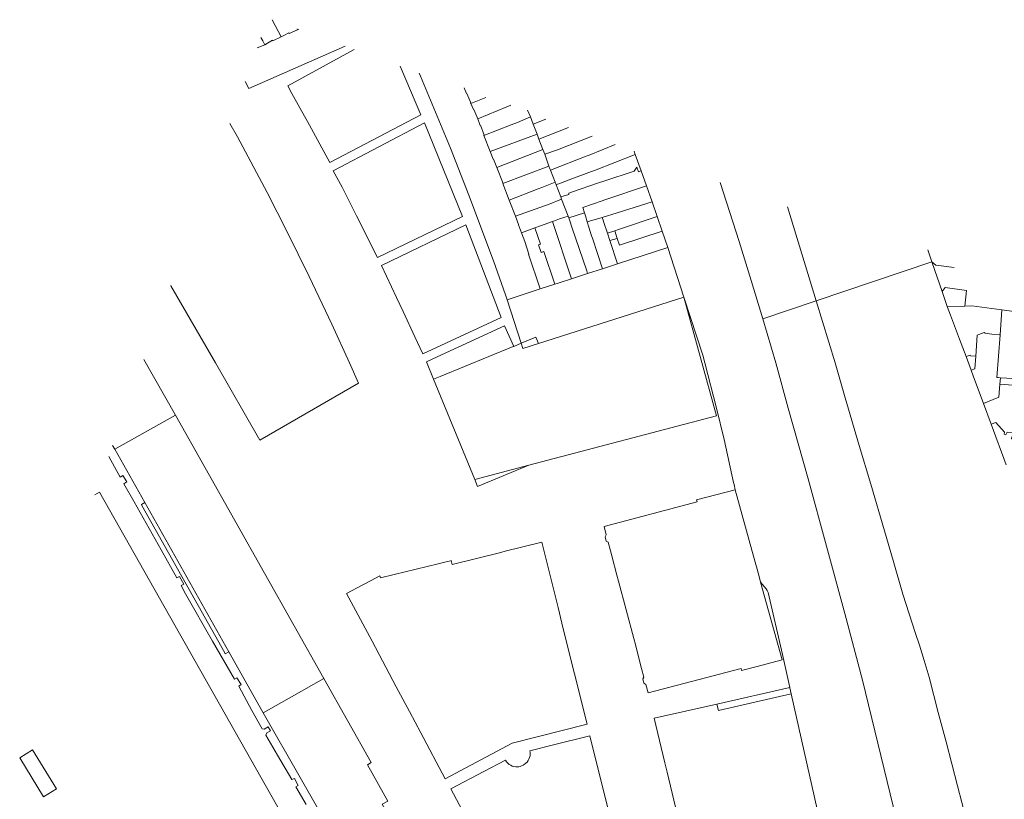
# Model space of a CAD drawing. Header units: metres. Extents: x 135785 to 137489, y 452643 to 455118.
# Tile 39 of 48: x 136448 to 136787, y 454850 to 455118. Entities that reach past the tile are written whole.
import ezdxf

# ---------------------------------------------------------------- set-up
doc = ezdxf.new("R2010")
doc.units = ezdxf.units.M
doc.layers.add('B-RO-KG-GRENS_PERCEEL-G', color=211, linetype='Continuous', lineweight=9)

msp = doc.modelspace()

# ---------------------------------------------------------------- linework, layer by layer
at = {"layer": 'B-RO-KG-GRENS_PERCEEL-G', "flags": 128}
for points in [[(136537.997, 455112.317), (136534.796, 455118.242)], [(136543.63, 455114.743), (136540.722, 455113.455), (136540.625, 455113.677), (136538.856, 455112.833), (136538.9, 455112.739), (136537.997, 455112.317)], [(136543.63, 455114.743), (136543.437, 455115.102)], [(136543.988, 455114.901), (136543.63, 455114.743)], [(136531.625, 455110.903), (136530.987, 455112.059)], [(136531.625, 455110.903), (136532.328, 455109.627)], [(136533.263, 455110.167), (136534.996, 455111.168), (136535.053, 455110.943), (136537.997, 455112.317)], [(136559.956, 455109.099), (136526.873, 455094.495), (136525.5, 455096.959)], [(136532.328, 455109.627), (136529.707, 455108.535)], [(136533.263, 455110.167), (136532.328, 455109.627)], [(136563.151, 455107.938), (136540.22, 455095.48)], [(136586.1, 455085.47), (136578.958, 455102.194)], [(136585.529, 455099.806), (136585.99, 455098.799), (136596.277, 455074.003), (136602.613, 455057.773), (136611.112, 455035.149), (136615.22, 455023.457), (136615.79, 455021.763)], [(136540.22, 455095.48), (136541.683, 455092.849)], [(136600.941, 455094.8), (136601.806, 455092.775), (136601.908, 455092.818), (136603.309, 455089.537), (136603.208, 455089.494), (136603.278, 455089.33)], [(136541.683, 455092.849), (136544.398, 455087.891)], [(136603.278, 455089.33), (136608.482, 455091.466)], [(136544.398, 455087.891), (136546.987, 455083.152)], [(136603.278, 455089.33), (136604.155, 455087.276), (136604.256, 455087.319), (136605.638, 455084.084)], [(136615.721, 455088.17), (136605.638, 455084.084)], [(136615.721, 455088.17), (136617.073, 455088.742)], [(136623.815, 455084.745), (136622.84, 455087.068)], [(136554.71, 455069.017), (136586.1, 455085.47)], [(136607.78, 455078.36), (136607.765, 455078.398), (136607.915, 455078.456), (136606.594, 455081.848), (136606.491, 455081.808), (136605.638, 455084.084)], [(136623.815, 455084.745), (136619.377, 455082.856)], [(136623.815, 455084.745), (136624.766, 455082.242)], [(136624.766, 455082.242), (136629.075, 455083.983)], [(136520.255, 455082.523), (136522.906, 455077.93), (136533.1, 455058.67), (136539.99, 455045.17), (136547.57, 455029.8), (136555.37, 455013.33), (136561.44, 455000)], [(136546.987, 455083.152), (136554.71, 455069.017)], [(136587.28, 455082.65), (136555.837, 455066.213)], [(136600.42, 455050.47), (136587.28, 455082.65)], [(136617.161, 455082.008), (136607.78, 455078.36)], [(136617.161, 455082.008), (136619.377, 455082.856)], [(136624.766, 455082.242), (136626.083, 455078.778)], [(136636.966, 455081.115), (136626.729, 455077.079)], [(136607.78, 455078.36), (136609.926, 455072.844), (136609.954, 455072.855), (136609.972, 455072.808)], [(136626.083, 455078.778), (136609.972, 455072.808)], [(136626.083, 455078.778), (136626.729, 455077.079)], [(136626.729, 455077.079), (136628.081, 455073.52)], [(136633.138, 455073.433), (136645.102, 455078.159)], [(136612.219, 455067.34), (136628.081, 455073.52)], [(136628.081, 455073.52), (136628.715, 455071.852)], [(136644.005, 455071.589), (136653.012, 455075.285)], [(136609.972, 455072.808), (136610.995, 455070.18), (136611.098, 455070.22), (136612.219, 455067.34)], [(136633.138, 455073.433), (136628.715, 455071.852)], [(136628.715, 455071.852), (136630.18, 455067.725)], [(136630.672, 455066.378), (136642.996, 455071.241)], [(136642.996, 455071.241), (136644.005, 455071.589)], [(136645.816, 455066.293), (136659.917, 455071.791)], [(136659.917, 455071.791), (136659.503, 455072.926)], [(136661.958, 455066.2), (136659.917, 455071.791)], [(136612.219, 455067.34), (136614.361, 455061.836), (136614.314, 455061.818), (136614.341, 455061.747)], [(136630.18, 455067.725), (136614.341, 455061.747)], [(136630.18, 455067.725), (136630.507, 455066.803)], [(136630.507, 455066.803), (136630.672, 455066.378)], [(136649.046, 455062.65), (136659.498, 455066.081), (136660.481, 455067.413)], [(136660.481, 455067.413), (136661.013, 455065.873), (136661.958, 455066.2)], [(136555.837, 455066.213), (136558.939, 455060.529)], [(136630.672, 455066.378), (136632.292, 455062.209)], [(136637.091, 455063.006), (136644.817, 455065.949)], [(136644.817, 455065.949), (136645.816, 455066.293)], [(136663.762, 455060.983), (136661.958, 455066.2)], [(136558.939, 455060.529), (136561.489, 455055.479)], [(136614.341, 455061.747), (136616.513, 455056.079)], [(136616.513, 455056.079), (136626.441, 455059.92)], [(136626.441, 455059.92), (136627.749, 455060.421)], [(136627.749, 455060.421), (136632.292, 455062.209)], [(136632.292, 455062.209), (136632.61, 455061.391)], [(136633.1, 455061.571), (136632.61, 455061.391)], [(136632.61, 455061.391), (136634.253, 455057.164)], [(136633.557, 455061.736), (136633.1, 455061.571)], [(136633.557, 455061.736), (136635.61, 455062.472)], [(136637.091, 455063.006), (136635.61, 455062.472)], [(136647.282, 455062.042), (136637.924, 455058.789)], [(136647.282, 455062.042), (136649.046, 455062.65)], [(136649.418, 455056.176), (136663.762, 455060.983)], [(136665.67, 455055.463), (136663.762, 455060.983)], [(136689.093, 455062.174), (136695.648, 455041.854), (136699.837, 455028.419), (136703.795, 455015.166)], [(136634.253, 455057.164), (136637.061, 455058.049), (136636.973, 455058.518)], [(136634.253, 455057.164), (136634.553, 455056.393)], [(136636.973, 455058.518), (136637.924, 455058.789)], [(136561.489, 455055.479), (136563.929, 455050.649)], [(136616.513, 455056.079), (136618.651, 455050.502)], [(136628.679, 455054.076), (136618.651, 455050.502)], [(136628.679, 455054.076), (136629.987, 455054.577)], [(136634.553, 455056.393), (136629.987, 455054.577)], [(136634.553, 455056.393), (136636.843, 455050.5)], [(136641.852, 455053.523), (136648.546, 455055.875)], [(136641.852, 455053.523), (136642.446, 455051.718)], [(136648.546, 455055.875), (136649.418, 455056.176)], [(136653.632, 455051.666), (136665.67, 455055.463)], [(136665.67, 455055.463), (136667.406, 455050.444)], [(136722.19, 455021.385), (136712.352, 455053.722)], [(136563.929, 455050.649), (136571.179, 455036.279)], [(136571.179, 455036.279), (136600.42, 455050.47)], [(136618.651, 455050.502), (136619.745, 455047.646), (136619.651, 455047.611), (136620.695, 455044.816)], [(136633.843, 455049.594), (136636.843, 455050.5)], [(136636.843, 455050.5), (136637.017, 455049.939)], [(136642.446, 455051.718), (136637.017, 455049.939)], [(136637.017, 455049.939), (136637.326, 455048.941)], [(136642.446, 455051.718), (136642.78, 455050.703)], [(136643.307, 455048.548), (136642.78, 455050.703)], [(136643.307, 455048.548), (136648.504, 455050.117)], [(136648.504, 455050.117), (136653.632, 455051.666)], [(136648.837, 455049.188), (136648.504, 455050.117)], [(136667.406, 455050.444), (136654.186, 455045.963)], [(136669.177, 455045.331), (136667.406, 455050.444)], [(136572.538, 455033.57), (136601.54, 455047.61)], [(136601.54, 455047.61), (136613.67, 455015.58)], [(136620.695, 455044.816), (136625.348, 455046.512)], [(136625.348, 455046.512), (136627.261, 455047.211)], [(136632.232, 455027.095), (136628.409, 455038.362), (136627.441, 455037.987), (136626.607, 455040.63), (136627.284, 455040.86), (136625.348, 455046.512)], [(136631.375, 455048.692), (136627.261, 455047.211)], [(136632.108, 455048.956), (136631.375, 455048.692)], [(136631.375, 455048.692), (136637.918, 455028.939)], [(136632.108, 455048.956), (136633.843, 455049.594)], [(136637.326, 455048.941), (136638.026, 455046.723)], [(136638.026, 455046.723), (136643.195, 455031.721)], [(136643.307, 455048.548), (136643.924, 455046.736)], [(136644.862, 455043.819), (136643.924, 455046.736)], [(136649.098, 455048.358), (136648.837, 455049.188)], [(136649.098, 455048.358), (136650.331, 455044.656)], [(136627.185, 455025.459), (136623.187, 455037.468), (136623.265, 455037.499), (136621.871, 455041.76), (136620.695, 455044.816)], [(136645.171, 455042.908), (136644.862, 455043.819)], [(136652.814, 455045.498), (136650.331, 455044.656)], [(136650.331, 455044.656), (136651.178, 455042.11)], [(136654.186, 455045.963), (136652.814, 455045.498)], [(136652.814, 455045.498), (136653.707, 455042.883)], [(136669.177, 455045.331), (136654.513, 455040.524), (136653.707, 455042.883)], [(136671.127, 455039.703), (136669.177, 455045.331)], [(136648.67, 455032.424), (136645.171, 455042.908)], [(136653.707, 455042.883), (136651.178, 455042.11)], [(136651.178, 455042.11), (136653.845, 455034.1)], [(136653.845, 455034.1), (136671.127, 455039.703)], [(136676.652, 455022.681), (136671.127, 455039.703)], [(136762.057, 455034.865), (136760.666, 455038.925)], [(136572.538, 455033.57), (136577.679, 455022.539)], [(136648.67, 455032.424), (136653.845, 455034.1)], [(136762.057, 455034.865), (136722.19, 455021.385)], [(136762.096, 455034.753), (136762.057, 455034.865)], [(136769.692, 455032.886), (136763.42, 455033.678), (136762.096, 455034.753)], [(136762.096, 455034.753), (136765.566, 455024.606)], [(136638.249, 455029.046), (136641.752, 455030.181)], [(136641.752, 455030.181), (136643.51, 455030.753)], [(136643.195, 455031.721), (136643.51, 455030.753)], [(136643.51, 455030.753), (136648.67, 455032.424)], [(136499.946, 455026.633), (136500, 455026.539)], [(136500, 455026.539), (136515.297, 455000)], [(136627.185, 455025.459), (136632.232, 455027.095)], [(136632.232, 455027.095), (136633.321, 455027.448)], [(136633.321, 455027.448), (136634.053, 455027.686)], [(136634.053, 455027.686), (136637.641, 455028.849)], [(136637.641, 455028.849), (136637.918, 455028.939)], [(136637.918, 455028.939), (136638.249, 455029.046)], [(136615.79, 455021.763), (136627.185, 455025.459)], [(136623.27, 454964.7), (136687.93, 454981.7), (136676.581, 455022.658)], [(136626.55, 455006.64), (136676.581, 455022.658)], [(136676.581, 455022.658), (136676.652, 455022.681)], [(136693.779, 454958.719), (136690.541, 454973.636), (136687.851, 454984.34), (136683.883, 455000), (136683.519, 455001.269), (136683.273, 455002.262), (136676.652, 455022.681)], [(136766.623, 455025.974), (136765.566, 455024.606)], [(136765.566, 455024.606), (136767.26, 455019.739)], [(136773.465, 455019.566), (136773.953, 455024.963), (136766.623, 455025.974)], [(136577.679, 455022.539), (136579.959, 455017.649)], [(136615.79, 455021.763), (136620.638, 455006.733)], [(136722.19, 455021.385), (136703.795, 455015.166)], [(136728.697, 455000), (136722.19, 455021.385)], [(136767.26, 455019.739), (136767.366, 455019.465)], [(136773.465, 455019.566), (136767.366, 455019.465)], [(136767.366, 455019.465), (136768.527, 455016.466)], [(136786.191, 455018.247), (136775.773, 455019.606), (136773.465, 455019.566)], [(136579.959, 455017.649), (136584.019, 455008.939), (136586.759, 455003.109)], [(136768.527, 455016.466), (136771.626, 455008.114), (136773.842, 455002.141)], [(136786.191, 455018.247), (136785.547, 455009.62)], [(136820.66, 455013.778), (136805.579, 455015.658), (136786.191, 455018.247)], [(136613.67, 455015.58), (136586.759, 455003.109)], [(136590.24, 455001.343), (136614.892, 455012.805)], [(136618.05, 455005.67), (136614.892, 455012.805)], [(136703.795, 455015.166), (136708.325, 455000), (136712.599, 454984.415), (136719.451, 454959.999), (136732.088, 454913.63), (136738.156, 454890.717), (136764.742, 454781.664), (136765.564, 454778.455), (136766.619, 454774.82), (136767.627, 454771.617), (136768.465, 454769.098), (136768.79, 454768.192), (136769.031, 454767.602), (136769.541, 454766.511), (136770.207, 454765.311), (136776.236, 454755.171), (136778.4, 454752.234), (136780.618, 454749.799), (136782.906, 454747.719), (136786.191, 454745.313), (136789.127, 454743.706)], [(136778.24, 455009.819), (136777.652, 455009.594), (136777.147, 455002.343)], [(136778.24, 455009.819), (136780.014, 455010.498), (136780.446, 455010.194)], [(136780.446, 455010.194), (136782.669, 455009.928)], [(136782.669, 455009.928), (136785.304, 455009.649)], [(136785.547, 455009.62), (136784.45, 454994.925), (136784.929, 454994.898)], [(136785.304, 455009.649), (136785.547, 455009.62)], [(136618.05, 455005.67), (136617.856, 455005.59)], [(136620.638, 455006.733), (136618.05, 455005.67)], [(136620.638, 455006.733), (136625.67, 455008.8), (136626.55, 455006.64)], [(136620.638, 455006.733), (136621.233, 455004.89), (136626.55, 455006.64)], [(136617.856, 455005.59), (136592.734, 454995.272)], [(136773.842, 455002.141), (136775.294, 455002.68), (136775.405, 455002.38), (136777.147, 455002.343)], [(136777.147, 455002.343), (136776.838, 454997.899), (136775.578, 454997.46)], [(136490.697, 455001.182), (136501.524, 454981.965)], [(136530.628, 454973.401), (136515.297, 455000)], [(136561.44, 455000), (136564.602, 454992.982)], [(136590.44, 454994.33), (136587.965, 455000.351), (136590.24, 455001.343)], [(136788.067, 454798.024), (136785.168, 454804.11), (136781.294, 454814.056), (136770.897, 454854.288), (136767.018, 454869.396), (136764.236, 454879.495), (136761.072, 454891.758), (136759.431, 454897.488), (136757.811, 454902.747), (136756.465, 454906.8), (136752.028, 454920.333), (136748.726, 454931.85), (136745.742, 454942.14), (136740.992, 454958.244), (136737.057, 454971.47), (136732.254, 454987.978), (136728.697, 455000)], [(136773.842, 455002.141), (136775.578, 454997.46)], [(136775.578, 454997.46), (136776.322, 454995.474)], [(136834.05, 454996.046), (136832.527, 454996.09), (136832.328, 454994.067), (136813.578, 454995.48), (136813.471, 454994.316), (136796.497, 454995.642), (136796.482, 454994.994), (136792.372, 454995.287), (136792.331, 454994.478), (136785.664, 454994.856)], [(136564.602, 454992.982), (136530.628, 454973.401)], [(136592.734, 454995.272), (136590.44, 454994.33)], [(136590.44, 454994.33), (136604.63, 454959.81)], [(136776.322, 454995.474), (136779.806, 454986.053)], [(136779.806, 454986.053), (136785.139, 454988.154), (136785.491, 454992.65)], [(136785.664, 454994.856), (136784.929, 454994.898)], [(136785.491, 454992.65), (136785.664, 454994.856)], [(136785.491, 454992.65), (136789.909, 454992.33), (136792.618, 454993.444), (136793.659, 454993.339), (136794.269, 454993.565), (136797.05, 454994.392), (136802.663, 454994.508), (136834.188, 454993.48)], [(136779.806, 454986.053), (136782.449, 454978.905)], [(136501.524, 454981.965), (136480.644, 454970.207)], [(136501.524, 454981.965), (136552.69, 454891.186)], [(136784.055, 454979.451), (136782.449, 454978.905)], [(136787.637, 454964.915), (136782.449, 454978.905)], [(136784.055, 454979.451), (136787.121, 454976.095), (136786.916, 454975.385), (136787.524, 454975.154), (136787.985, 454976.066), (136790.702, 454975.98), (136790.087, 454974.585), (136789.554, 454974.562), (136789.475, 454973.775), (136790.109, 454973.696), (136790.788, 454971.84), (136790.558, 454971.206), (136791.115, 454970.924), (136791.397, 454971.482), (136793.272, 454970.535), (136793.27, 454969.799), (136793.956, 454969.847), (136794.06, 454970.532), (136796.323, 454971.463), (136797.283, 454970.037), (136796.822, 454968.998), (136797.659, 454968.664), (136799.551, 454964)], [(136480.644, 454970.207), (136479.911, 454971.499)], [(136480.644, 454970.207), (136490.975, 454951.835)], [(136536.714, 454864.812), (136532.72, 454871.701), (136533.023, 454872.467), (136534.259, 454873.179), (136533.458, 454874.569), (136532.088, 454873.78), (136531.422, 454873.895), (136527.89, 454880.254), (136523.316, 454888.575), (136524.213, 454889.154), (136522.711, 454891.45), (136521.899, 454891.021), (136514.322, 454904.095), (136505.028, 454920.437), (136503.496, 454923.27), (136504.432, 454923.789), (136502.986, 454926.418), (136502.046, 454925.896), (136496.588, 454935.595), (136487.28, 454952.095), (136483.804, 454958.302), (136484.805, 454958.953), (136483.436, 454961.182), (136482.512, 454960.62), (136478.544, 454967.737)], [(136604.63, 454959.81), (136623.27, 454964.7)], [(136604.63, 454959.81), (136605.6, 454957.44), (136623.27, 454964.7)], [(136693.969, 454958.059), (136693.779, 454958.719)], [(136473.76, 454954.571), (136475.375, 454955.426), (136522.128, 454872.848), (136559.476, 454806.979), (136560.391, 454804.577), (136572.909, 454785.756), (136574.588, 454783.789), (136576.306, 454780.83), (136576.558, 454780.839), (136591.73, 454757.37), (136602.7, 454741.274), (136614.527, 454725.76), (136626.611, 454710.419), (136651.37, 454681.658)], [(136694.309, 454956.269), (136680.999, 454952.809), (136681.229, 454952.099), (136649.179, 454943.619), (136649.939, 454940.709), (136649.539, 454940.059), (136649.929, 454938.599), (136650.579, 454938.209), (136651.369, 454935.259)], [(136694.309, 454956.269), (136693.969, 454958.059)], [(136700.599, 454933.409), (136694.309, 454956.269)], [(136490.975, 454951.835), (136489.795, 454951.169)], [(136490.975, 454951.835), (136519.873, 454900.443)], [(136489.795, 454951.169), (136489.967, 454950.864)], [(136489.967, 454950.864), (136518.546, 454900.098)], [(136615.13, 454935.06), (136627.68, 454938.17), (136633.31, 454915.72)], [(136596.48, 454931.85), (136596.81, 454930.5), (136613.16, 454934.53)], [(136615.13, 454935.06), (136613.16, 454934.53)], [(136651.844, 454933.53), (136651.369, 454935.259)], [(136593.83, 454931.23), (136592.02, 454930.79)], [(136596.28, 454931.81), (136593.83, 454931.23)], [(136596.28, 454931.81), (136596.48, 454931.85)], [(136651.844, 454933.53), (136653.609, 454926.861)], [(136700.599, 454933.409), (136702.419, 454926.829)], [(136592.02, 454930.79), (136576.89, 454927.06)], [(136566.08, 454923.51), (136568.93, 454925.02)], [(136568.93, 454925.02), (136571.88, 454926.57), (136572.217, 454925.932)], [(136576.89, 454927.06), (136572.217, 454925.932)], [(136654.159, 454924.749), (136653.609, 454926.861)], [(136654.159, 454924.749), (136659.379, 454904.999)], [(136703.094, 454924.382), (136710.459, 454897.669), (136701.429, 454895.266), (136696.549, 454894.009), (136696.369, 454894.729), (136664.309, 454886.299), (136663.549, 454889.199), (136662.849, 454889.629), (136662.459, 454891.089), (136662.859, 454891.759), (136662.089, 454894.699)], [(136703.094, 454924.382), (136702.419, 454926.829)], [(136703.094, 454924.382), (136704.329, 454922.96), (136705.038, 454922.094), (136705.341, 454921.585), (136705.644, 454920.924), (136710.592, 454899.465), (136713.155, 454888.095)], [(136569.24, 454904.09), (136560.48, 454920.54), (136566.08, 454923.51)], [(136633.31, 454915.72), (136634.607, 454910.314)], [(136634.607, 454910.314), (136636.96, 454900.96)], [(136569.24, 454904.09), (136577.59, 454888.39)], [(136659.959, 454902.909), (136659.379, 454904.999)], [(136636.96, 454900.96), (136638.981, 454892.848)], [(136659.959, 454902.909), (136661.628, 454896.454)], [(136518.718, 454899.793), (136518.546, 454900.098)], [(136519.873, 454900.443), (136518.718, 454899.793)], [(136519.873, 454900.443), (136531.729, 454879.358)], [(136662.089, 454894.699), (136661.628, 454896.454)], [(136552.69, 454891.186), (136538.07, 454882.98), (136531.729, 454879.358)], [(136611.286, 454779.567), (136607.744, 454785.859), (136608.433, 454786.246), (136605.276, 454791.836), (136604.604, 454791.459), (136572.786, 454847.941), (136574.679, 454849.002), (136567.636, 454861.503), (136568.987, 454862.262), (136552.69, 454891.186)], [(136638.981, 454892.848), (136643.301, 454875.469)], [(136582.12, 454879.89), (136577.59, 454888.39)], [(136687.993, 454882.407), (136713.155, 454888.095)], [(136713.155, 454888.095), (136713.159, 454888.079)], [(136713.635, 454885.961), (136713.159, 454888.079)], [(136713.635, 454885.961), (136688.519, 454880.179), (136687.993, 454882.407)], [(136713.635, 454885.961), (136729.646, 454814.686), (136733.979, 454795.641)], [(136670.099, 454862.149), (136666.459, 454877.539), (136687.993, 454882.407)], [(136531.729, 454879.358), (136569.965, 454812.582), (136575.465, 454803.375), (136589.52, 454781.13)], [(136582.12, 454879.89), (136586.03, 454872.51)], [(136617.512, 454868.988), (136643.301, 454875.469)], [(136594.433, 454856.635), (136586.03, 454872.51)], [(136631.742, 454868.433), (136644.3, 454871.51)], [(136662.558, 454798.354), (136644.3, 454871.51)], [(136594.433, 454856.635), (136617.512, 454868.988)], [(136621.691, 454861.593), (136622.224, 454862.022), (136622.644, 454862.463), (136623.002, 454862.955), (136623.293, 454863.49), (136623.511, 454864.058), (136623.653, 454864.65), (136623.716, 454865.256), (136623.699, 454865.864), (136623.63, 454866.342), (136631.742, 454868.433)], [(136546.538, 454847.817), (136542.956, 454853.961), (136543.815, 454854.383), (136542.536, 454856.738), (136541.63, 454856.432), (136536.714, 454864.812)], [(136619.664, 454860.808), (136619.344, 454860.783), (136618.736, 454860.806), (136618.137, 454860.908), (136617.556, 454861.087), (136617.003, 454861.342), (136616.489, 454861.666), (136616.022, 454862.056), (136615.61, 454862.503), (136615.197, 454863.089), (136607.72, 454859.24)], [(136619.809, 454860.82), (136619.664, 454860.808)], [(136619.809, 454860.82), (136620.23, 454860.964), (136620.766, 454861.114), (136621.285, 454861.338), (136621.691, 454861.593)], [(136670.849, 454858.919), (136670.099, 454862.149)], [(136596.33, 454853.18), (136607.72, 454859.24)], [(136670.849, 454858.919), (136677.279, 454832.019)], [(136631.4, 454787.25), (136596.33, 454853.18)]]:
    msp.add_lwpolyline(points, dxfattribs=at)
msp.add_lwpolyline([(136460.53, 454853.19), (136452.33, 454866.63), (136447.9, 454863.94), (136456.05, 454850.44)], close=True, dxfattribs=at)

doc.saveas('drawing.dxf')
